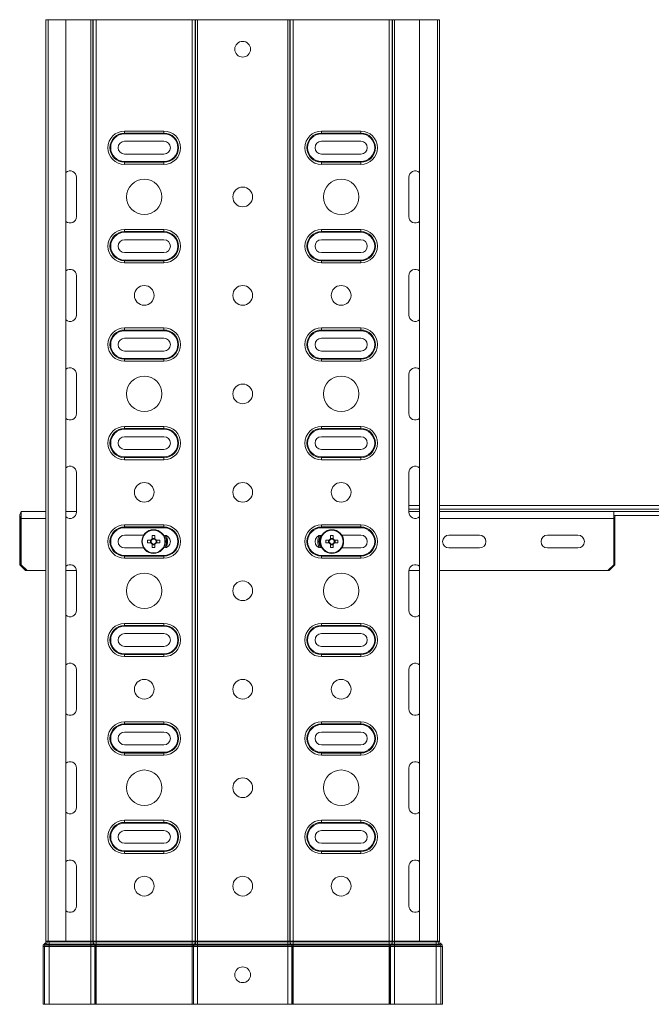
# Model space of a CAD drawing. Header units: millimetres. Extents: x 310 to 2055, y -1075 to 800.
# Tile 8 of 17: x 1414 to 1734, y -1075 to -575. Entities that reach past the tile are written whole.
import ezdxf

# ---------------------------------------------------------------- set-up
doc = ezdxf.new("R2010")
doc.units = ezdxf.units.MM
doc.linetypes.add('K5LT32768', pattern=[0])
doc.linetypes.add('K5LT32769', pattern=[0])

msp = doc.modelspace()

# ---------------------------------------------------------------- linework, layer by layer
at = {"color": 7, "linetype": 'K5LT32768', "lineweight": 15}
for p, q in [((1428.02, -574.99), (1426.89, -574.99)), ((1426.89, -1042.99), (1426.89, -574.99)), ((1428.02, -574.99), (1428.02, -1042.99)), ((1437.12, -574.99), (1428.02, -574.99)), ((1437.12, -1042.99), (1437.12, -574.99)), ((1437.12, -574.99), (1449.78, -574.99)), ((1449.78, -1042.99), (1449.78, -574.99)), ((1449.78, -574.99), (1450.84, -574.99)), ((1450.84, -1042.99), (1450.84, -574.99)), ((1450.84, -574.99), (1450.96, -574.99)), ((1450.96, -1042.99), (1450.96, -574.99)), ((1450.96, -574.99), (1452.51, -574.99)), ((1452.51, -1042.99), (1452.51, -574.99)), ((1452.51, -574.99), (1501.27, -574.99)), ((1501.27, -1042.99), (1501.27, -574.99)), ((1501.27, -574.99), (1502.83, -574.99)), ((1502.83, -1042.99), (1502.83, -574.99)), ((1502.83, -574.99), (1502.94, -574.99)), ((1502.94, -1042.99), (1502.94, -574.99)), ((1502.94, -574.99), (1504, -574.99)), ((1504, -1042.99), (1504, -574.99)), ((1504, -574.99), (1549.78, -574.99)), ((1549.78, -1042.99), (1549.78, -574.99)), ((1549.78, -574.99), (1550.84, -574.99)), ((1550.84, -1042.99), (1550.84, -574.99)), ((1550.84, -574.99), (1550.96, -574.99)), ((1550.96, -1042.99), (1550.96, -574.99)), ((1550.96, -574.99), (1552.51, -574.99)), ((1552.51, -1042.99), (1552.51, -574.99)), ((1552.51, -574.99), (1601.27, -574.99)), ((1601.27, -1042.99), (1601.27, -574.99)), ((1601.27, -574.99), (1602.83, -574.99)), ((1602.83, -1042.99), (1602.83, -574.99)), ((1602.83, -574.99), (1602.94, -574.99)), ((1602.94, -1042.99), (1602.94, -574.99)), ((1602.94, -574.99), (1604, -574.99)), ((1604, -1042.99), (1604, -574.99)), ((1604, -574.99), (1616.67, -574.99)), ((1616.67, -574.99), (1616.67, -1042.99)), ((1625.77, -574.99), (1616.67, -574.99)), ((1625.77, -1042.99), (1625.77, -574.99)), ((1626.89, -574.99), (1625.77, -574.99)), ((1626.89, -1042.99), (1626.89, -574.99)), ((1466.89, -631.54), (1486.89, -631.54)), ((1466.89, -632.58), (1466.89, -631.54)), ((1466.89, -632.58), (1486.89, -632.58)), ((1466.89, -632.95), (1466.89, -632.58)), ((1486.89, -632.95), (1466.89, -632.95)), ((1486.89, -632.58), (1486.89, -631.54)), ((1486.89, -632.95), (1486.89, -632.58)), ((1566.89, -631.54), (1586.89, -631.54)), ((1566.89, -632.58), (1566.89, -631.54)), ((1566.89, -632.58), (1586.89, -632.58)), ((1566.89, -632.95), (1566.89, -632.58)), ((1586.89, -632.95), (1566.89, -632.95)), ((1586.89, -632.58), (1586.89, -631.54)), ((1586.89, -632.95), (1586.89, -632.58)), ((1486.89, -636.74), (1466.89, -636.74)), ((1586.89, -636.74), (1566.89, -636.74)), ((1466.89, -643.24), (1486.89, -643.24)), ((1566.89, -643.24), (1586.89, -643.24)), ((1466.89, -647.39), (1466.89, -647.02)), ((1466.89, -647.02), (1486.89, -647.02)), ((1466.89, -648.43), (1466.89, -647.39)), ((1486.89, -647.39), (1466.89, -647.39)), ((1486.89, -648.43), (1466.89, -648.43)), ((1486.89, -647.39), (1486.89, -647.02)), ((1486.89, -648.43), (1486.89, -647.39)), ((1566.89, -647.39), (1566.89, -647.02)), ((1566.89, -647.02), (1586.89, -647.02)), ((1566.89, -648.43), (1566.89, -647.39)), ((1586.89, -647.39), (1566.89, -647.39)), ((1586.89, -648.43), (1566.89, -648.43)), ((1586.89, -647.39), (1586.89, -647.02)), ((1586.89, -648.43), (1586.89, -647.39)), ((1442.49, -674.99), (1442.49, -654.99)), ((1611.3, -654.99), (1611.3, -674.99)), ((1466.89, -681.54), (1486.89, -681.54)), ((1466.89, -682.58), (1466.89, -681.54)), ((1466.89, -682.58), (1486.89, -682.58)), ((1466.89, -682.95), (1466.89, -682.58)), ((1486.89, -682.95), (1466.89, -682.95)), ((1486.89, -682.58), (1486.89, -681.54)), ((1486.89, -682.95), (1486.89, -682.58)), ((1566.89, -681.54), (1586.89, -681.54)), ((1566.89, -682.58), (1566.89, -681.54)), ((1566.89, -682.58), (1586.89, -682.58)), ((1566.89, -682.95), (1566.89, -682.58)), ((1586.89, -682.95), (1566.89, -682.95)), ((1586.89, -682.58), (1586.89, -681.54)), ((1586.89, -682.95), (1586.89, -682.58)), ((1486.89, -686.74), (1466.89, -686.74)), ((1586.89, -686.74), (1566.89, -686.74)), ((1466.89, -693.24), (1486.89, -693.24)), ((1566.89, -693.24), (1586.89, -693.24)), ((1466.89, -697.39), (1466.89, -697.02)), ((1466.89, -697.02), (1486.89, -697.02)), ((1466.89, -698.43), (1466.89, -697.39)), ((1486.89, -697.39), (1466.89, -697.39)), ((1486.89, -698.43), (1466.89, -698.43)), ((1486.89, -697.39), (1486.89, -697.02)), ((1486.89, -698.43), (1486.89, -697.39)), ((1566.89, -697.39), (1566.89, -697.02)), ((1566.89, -697.02), (1586.89, -697.02)), ((1566.89, -698.43), (1566.89, -697.39)), ((1586.89, -697.39), (1566.89, -697.39)), ((1586.89, -698.43), (1566.89, -698.43)), ((1586.89, -697.39), (1586.89, -697.02)), ((1586.89, -698.43), (1586.89, -697.39)), ((1442.49, -724.99), (1442.49, -704.99)), ((1611.3, -704.99), (1611.3, -724.99)), ((1466.89, -731.54), (1486.89, -731.54)), ((1466.89, -732.58), (1466.89, -731.54)), ((1466.89, -732.58), (1486.89, -732.58)), ((1466.89, -732.95), (1466.89, -732.58)), ((1486.89, -732.95), (1466.89, -732.95)), ((1486.89, -732.58), (1486.89, -731.54)), ((1486.89, -732.95), (1486.89, -732.58)), ((1566.89, -731.54), (1586.89, -731.54)), ((1566.89, -732.58), (1566.89, -731.54)), ((1566.89, -732.58), (1586.89, -732.58)), ((1566.89, -732.95), (1566.89, -732.58)), ((1586.89, -732.95), (1566.89, -732.95)), ((1586.89, -732.58), (1586.89, -731.54)), ((1586.89, -732.95), (1586.89, -732.58)), ((1486.89, -736.74), (1466.89, -736.74)), ((1586.89, -736.74), (1566.89, -736.74)), ((1466.89, -743.24), (1486.89, -743.24)), ((1566.89, -743.24), (1586.89, -743.24)), ((1466.89, -747.39), (1466.89, -747.02)), ((1466.89, -747.02), (1486.89, -747.02)), ((1466.89, -748.43), (1466.89, -747.39)), ((1486.89, -747.39), (1466.89, -747.39)), ((1486.89, -748.43), (1466.89, -748.43)), ((1486.89, -747.39), (1486.89, -747.02)), ((1486.89, -748.43), (1486.89, -747.39)), ((1566.89, -747.39), (1566.89, -747.02)), ((1566.89, -747.02), (1586.89, -747.02)), ((1566.89, -748.43), (1566.89, -747.39)), ((1586.89, -747.39), (1566.89, -747.39)), ((1586.89, -748.43), (1566.89, -748.43)), ((1586.89, -747.39), (1586.89, -747.02)), ((1586.89, -748.43), (1586.89, -747.39)), ((1442.49, -774.99), (1442.49, -754.99)), ((1611.3, -754.99), (1611.3, -774.99)), ((1466.89, -781.54), (1486.89, -781.54)), ((1466.89, -782.58), (1466.89, -781.54)), ((1466.89, -782.58), (1486.89, -782.58)), ((1466.89, -782.95), (1466.89, -782.58)), ((1486.89, -782.95), (1466.89, -782.95)), ((1486.89, -782.58), (1486.89, -781.54)), ((1486.89, -782.95), (1486.89, -782.58)), ((1566.89, -781.54), (1586.89, -781.54)), ((1566.89, -782.58), (1566.89, -781.54)), ((1566.89, -782.58), (1586.89, -782.58)), ((1566.89, -782.95), (1566.89, -782.58)), ((1586.89, -782.95), (1566.89, -782.95)), ((1586.89, -782.58), (1586.89, -781.54)), ((1586.89, -782.95), (1586.89, -782.58)), ((1486.89, -786.74), (1466.89, -786.74)), ((1586.89, -786.74), (1566.89, -786.74)), ((1466.89, -793.24), (1486.89, -793.24)), ((1566.89, -793.24), (1586.89, -793.24)), ((1466.89, -797.39), (1466.89, -797.02)), ((1466.89, -797.02), (1486.89, -797.02)), ((1466.89, -798.43), (1466.89, -797.39)), ((1486.89, -797.39), (1466.89, -797.39)), ((1486.89, -798.43), (1466.89, -798.43)), ((1486.89, -797.39), (1486.89, -797.02)), ((1486.89, -798.43), (1486.89, -797.39)), ((1566.89, -797.39), (1566.89, -797.02)), ((1566.89, -797.02), (1586.89, -797.02)), ((1566.89, -798.43), (1566.89, -797.39)), ((1586.89, -797.39), (1566.89, -797.39)), ((1586.89, -798.43), (1566.89, -798.43)), ((1586.89, -797.39), (1586.89, -797.02)), ((1586.89, -798.43), (1586.89, -797.39)), ((1442.49, -824.99), (1442.49, -804.99)), ((1611.3, -804.99), (1611.3, -824.99)), ((1414.39, -828.24), (1414.39, -824.74)), ((1414.39, -824.74), (1426.89, -824.74)), ((1437.12, -824.74), (1442.49, -824.74)), ((1616.67, -821.74), (1611.3, -821.74)), ((1611.3, -824.74), (1616.67, -824.74)), ((1841.89, -821.74), (1626.89, -821.74)), ((1626.89, -824.74), (1715.39, -824.74)), ((1715.39, -824.74), (1715.39, -828.24)), ((1753.39, -824.74), (1715.39, -824.74)), ((1414.1, -828.24), (1413.71, -828.24)), ((1413.71, -851.74), (1413.71, -828.24)), ((1414.1, -851.74), (1414.1, -828.24)), ((1414.39, -828.24), (1414.39, -851.74)), ((1753.39, -826.74), (1715.39, -826.74)), ((1715.39, -851.74), (1715.39, -828.24)), ((1715.85, -828.24), (1715.85, -851.74)), ((1466.89, -831.54), (1486.89, -831.54)), ((1466.89, -832.58), (1466.89, -831.54)), ((1466.89, -832.58), (1486.89, -832.58)), ((1466.89, -832.95), (1466.89, -832.58)), ((1486.89, -832.95), (1466.89, -832.95)), ((1486.89, -832.58), (1486.89, -831.54)), ((1486.89, -832.95), (1486.89, -832.58)), ((1566.89, -831.54), (1586.89, -831.54)), ((1566.89, -832.58), (1566.89, -831.54)), ((1566.89, -832.58), (1586.89, -832.58)), ((1566.89, -832.95), (1566.89, -832.58)), ((1586.89, -832.95), (1566.89, -832.95)), ((1586.89, -832.58), (1586.89, -831.54)), ((1586.89, -832.95), (1586.89, -832.58)), ((1476.6, -836.74), (1466.89, -836.74)), ((1480.3, -839.28), (1478.55, -839.28)), ((1480.02, -839.28), (1480.02, -840.7)), ((1480.93, -836.89), (1480.93, -838.65)), ((1482.35, -838.36), (1480.93, -838.36)), ((1482.35, -838.65), (1482.35, -836.89)), ((1484.73, -839.28), (1482.98, -839.28)), ((1483.27, -840.7), (1483.27, -839.28)), ((1486.89, -836.74), (1486.68, -836.74)), ((1567.1, -836.74), (1566.89, -836.74)), ((1570.8, -839.28), (1569.05, -839.28)), ((1570.52, -839.28), (1570.52, -840.7)), ((1571.43, -836.89), (1571.43, -838.65)), ((1572.85, -838.36), (1571.43, -838.36)), ((1572.85, -838.65), (1572.85, -836.89)), ((1575.23, -839.28), (1573.48, -839.28)), ((1573.77, -840.7), (1573.77, -839.28)), ((1586.89, -836.74), (1577.18, -836.74)), ((1647.14, -836.74), (1631.64, -836.74)), ((1697.14, -836.74), (1681.64, -836.74)), ((1466.89, -843.24), (1476.6, -843.24)), ((1478.55, -840.7), (1480.3, -840.7)), ((1480.93, -841.32), (1480.93, -843.08)), ((1480.93, -841.61), (1482.35, -841.61)), ((1482.35, -843.08), (1482.35, -841.32)), ((1482.98, -840.7), (1484.73, -840.7)), ((1486.68, -843.24), (1486.89, -843.24)), ((1566.89, -843.24), (1567.1, -843.24)), ((1569.05, -840.7), (1570.8, -840.7)), ((1571.43, -841.32), (1571.43, -843.08)), ((1571.43, -841.61), (1572.85, -841.61)), ((1572.85, -843.08), (1572.85, -841.32)), ((1573.48, -840.7), (1575.23, -840.7)), ((1577.18, -843.24), (1586.89, -843.24)), ((1631.64, -843.24), (1647.14, -843.24)), ((1681.64, -843.24), (1697.14, -843.24)), ((1466.89, -847.39), (1466.89, -847.02)), ((1466.89, -847.02), (1486.89, -847.02)), ((1466.89, -848.43), (1466.89, -847.39)), ((1486.89, -847.39), (1466.89, -847.39)), ((1486.89, -848.43), (1466.89, -848.43)), ((1486.89, -847.39), (1486.89, -847.02)), ((1486.89, -848.43), (1486.89, -847.39)), ((1566.89, -847.39), (1566.89, -847.02)), ((1566.89, -847.02), (1586.89, -847.02)), ((1566.89, -848.43), (1566.89, -847.39)), ((1586.89, -847.39), (1566.89, -847.39)), ((1586.89, -848.43), (1566.89, -848.43)), ((1586.89, -847.39), (1586.89, -847.02)), ((1586.89, -848.43), (1586.89, -847.39)), ((1413.71, -851.74), (1414.1, -851.74)), ((1416.65, -854.74), (1413.71, -851.74)), ((1414.1, -851.74), (1417.04, -854.74)), ((1414.39, -851.74), (1417.39, -854.74)), ((1417.04, -854.74), (1416.65, -854.74)), ((1417.39, -854.74), (1417.04, -854.74)), ((1417.39, -854.74), (1426.89, -854.74)), ((1437.12, -854.74), (1442.48, -854.74)), ((1442.49, -874.99), (1442.49, -854.99)), ((1611.3, -854.99), (1611.3, -874.99)), ((1611.31, -854.74), (1616.67, -854.74)), ((1626.89, -854.74), (1712.39, -854.74)), ((1712.39, -854.74), (1715.39, -851.74)), ((1712.91, -854.74), (1712.39, -854.74)), ((1712.91, -854.74), (1715.85, -851.74)), ((1466.89, -881.54), (1486.89, -881.54)), ((1466.89, -882.58), (1466.89, -881.54)), ((1466.89, -882.58), (1486.89, -882.58)), ((1466.89, -882.95), (1466.89, -882.58)), ((1486.89, -882.95), (1466.89, -882.95)), ((1486.89, -882.58), (1486.89, -881.54)), ((1486.89, -882.95), (1486.89, -882.58)), ((1566.89, -881.54), (1586.89, -881.54)), ((1566.89, -882.58), (1566.89, -881.54)), ((1566.89, -882.58), (1586.89, -882.58)), ((1566.89, -882.95), (1566.89, -882.58)), ((1586.89, -882.95), (1566.89, -882.95)), ((1586.89, -882.58), (1586.89, -881.54)), ((1586.89, -882.95), (1586.89, -882.58)), ((1486.89, -886.74), (1466.89, -886.74)), ((1586.89, -886.74), (1566.89, -886.74)), ((1466.89, -893.24), (1486.89, -893.24)), ((1566.89, -893.24), (1586.89, -893.24)), ((1466.89, -897.39), (1466.89, -897.02)), ((1466.89, -897.02), (1486.89, -897.02)), ((1466.89, -898.43), (1466.89, -897.39)), ((1486.89, -897.39), (1466.89, -897.39)), ((1486.89, -898.43), (1466.89, -898.43)), ((1486.89, -897.39), (1486.89, -897.02)), ((1486.89, -898.43), (1486.89, -897.39)), ((1566.89, -897.39), (1566.89, -897.02)), ((1566.89, -897.02), (1586.89, -897.02)), ((1566.89, -898.43), (1566.89, -897.39)), ((1586.89, -897.39), (1566.89, -897.39)), ((1586.89, -898.43), (1566.89, -898.43)), ((1586.89, -897.39), (1586.89, -897.02)), ((1586.89, -898.43), (1586.89, -897.39)), ((1442.49, -924.99), (1442.49, -904.99)), ((1611.3, -904.99), (1611.3, -924.99)), ((1466.89, -931.54), (1486.89, -931.54)), ((1466.89, -932.58), (1466.89, -931.54)), ((1466.89, -932.58), (1486.89, -932.58)), ((1466.89, -932.95), (1466.89, -932.58)), ((1486.89, -932.95), (1466.89, -932.95)), ((1486.89, -932.58), (1486.89, -931.54)), ((1486.89, -932.95), (1486.89, -932.58)), ((1566.89, -931.54), (1586.89, -931.54)), ((1566.89, -932.58), (1566.89, -931.54)), ((1566.89, -932.58), (1586.89, -932.58)), ((1566.89, -932.95), (1566.89, -932.58)), ((1586.89, -932.95), (1566.89, -932.95)), ((1586.89, -932.58), (1586.89, -931.54)), ((1586.89, -932.95), (1586.89, -932.58)), ((1486.89, -936.74), (1466.89, -936.74)), ((1586.89, -936.74), (1566.89, -936.74)), ((1466.89, -943.24), (1486.89, -943.24)), ((1566.89, -943.24), (1586.89, -943.24)), ((1466.89, -947.39), (1466.89, -947.02)), ((1466.89, -947.02), (1486.89, -947.02)), ((1466.89, -948.43), (1466.89, -947.39)), ((1486.89, -947.39), (1466.89, -947.39)), ((1486.89, -948.43), (1466.89, -948.43)), ((1486.89, -947.39), (1486.89, -947.02)), ((1486.89, -948.43), (1486.89, -947.39)), ((1566.89, -947.39), (1566.89, -947.02)), ((1566.89, -947.02), (1586.89, -947.02)), ((1566.89, -948.43), (1566.89, -947.39)), ((1586.89, -947.39), (1566.89, -947.39)), ((1586.89, -948.43), (1566.89, -948.43)), ((1586.89, -947.39), (1586.89, -947.02)), ((1586.89, -948.43), (1586.89, -947.39)), ((1442.49, -974.99), (1442.49, -954.99)), ((1611.3, -954.99), (1611.3, -974.99)), ((1466.89, -981.54), (1486.89, -981.54)), ((1466.89, -982.58), (1466.89, -981.54)), ((1466.89, -982.58), (1486.89, -982.58)), ((1466.89, -982.95), (1466.89, -982.58)), ((1486.89, -982.95), (1466.89, -982.95)), ((1486.89, -982.58), (1486.89, -981.54)), ((1486.89, -982.95), (1486.89, -982.58)), ((1566.89, -981.54), (1586.89, -981.54)), ((1566.89, -982.58), (1566.89, -981.54)), ((1566.89, -982.58), (1586.89, -982.58)), ((1566.89, -982.95), (1566.89, -982.58)), ((1586.89, -982.95), (1566.89, -982.95)), ((1586.89, -982.58), (1586.89, -981.54)), ((1586.89, -982.95), (1586.89, -982.58)), ((1486.89, -986.74), (1466.89, -986.74)), ((1586.89, -986.74), (1566.89, -986.74)), ((1466.89, -993.24), (1486.89, -993.24)), ((1566.89, -993.24), (1586.89, -993.24)), ((1466.89, -997.39), (1466.89, -997.02)), ((1466.89, -997.02), (1486.89, -997.02)), ((1466.89, -998.43), (1466.89, -997.39)), ((1486.89, -997.39), (1466.89, -997.39)), ((1486.89, -998.43), (1466.89, -998.43)), ((1486.89, -997.39), (1486.89, -997.02)), ((1486.89, -998.43), (1486.89, -997.39)), ((1566.89, -997.39), (1566.89, -997.02)), ((1566.89, -997.02), (1586.89, -997.02)), ((1566.89, -998.43), (1566.89, -997.39)), ((1586.89, -997.39), (1566.89, -997.39)), ((1586.89, -998.43), (1566.89, -998.43)), ((1586.89, -997.39), (1586.89, -997.02)), ((1586.89, -998.43), (1586.89, -997.39)), ((1442.49, -1024.99), (1442.49, -1004.99)), ((1611.3, -1004.99), (1611.3, -1024.99)), ((1426.53, -1044), (1426.01, -1044.47)), ((1426.49, -1044.99), (1426.01, -1044.47)), ((1427, -1044.52), (1426.49, -1044.99)), ((1426.49, -1044.99), (1428.69, -1044.99)), ((1427, -1044.52), (1426.53, -1044)), ((1426.89, -1042.99), (1426.89, -1043.19)), ((1428.02, -1042.99), (1426.89, -1042.99)), ((1427.59, -1043.19), (1426.89, -1043.19)), ((1427, -1044.52), (1428.69, -1044.52)), ((1427.59, -1042.99), (1427.59, -1043.19)), ((1427.59, -1043.19), (1428.69, -1043.19)), ((1437.12, -1042.99), (1428.02, -1042.99)), ((1428.69, -1042.99), (1428.69, -1043.19)), ((1428.69, -1043.19), (1428.69, -1044.52)), ((1428.69, -1043.19), (1449.78, -1043.19)), ((1428.69, -1044.52), (1428.69, -1044.99)), ((1428.69, -1044.52), (1449.78, -1044.52)), ((1428.69, -1044.99), (1428.69, -1045.65)), ((1428.69, -1044.99), (1449.78, -1044.99)), ((1437.12, -1042.99), (1449.78, -1042.99)), ((1449.78, -1042.99), (1449.78, -1043.19)), ((1449.78, -1042.99), (1450.84, -1042.99)), ((1449.78, -1043.19), (1449.78, -1044.52)), ((1449.78, -1043.19), (1450.84, -1043.19)), ((1449.78, -1044.52), (1451.26, -1044.52)), ((1449.78, -1044.52), (1449.78, -1044.99)), ((1449.78, -1044.99), (1451.62, -1044.99)), ((1449.78, -1044.99), (1449.78, -1045.65)), ((1450.84, -1042.99), (1450.84, -1043.19)), ((1450.84, -1042.99), (1450.96, -1042.99)), ((1450.84, -1043.19), (1450.96, -1043.19)), ((1450.96, -1042.99), (1450.96, -1043.19)), ((1450.96, -1042.99), (1452.51, -1042.99)), ((1450.96, -1043.19), (1452.51, -1043.19)), ((1451.26, -1044.52), (1451.37, -1044.52)), ((1451.26, -1044.52), (1451.62, -1044.99)), ((1451.37, -1044.52), (1452.51, -1044.52)), ((1451.37, -1044.52), (1451.74, -1044.99)), ((1451.62, -1044.99), (1451.74, -1044.99)), ((1451.74, -1044.99), (1452.51, -1044.99)), ((1452.51, -1042.99), (1452.51, -1043.19)), ((1452.51, -1042.99), (1501.27, -1042.99)), ((1452.51, -1043.19), (1452.51, -1044.52)), ((1452.51, -1043.19), (1501.27, -1043.19)), ((1452.51, -1044.52), (1501.27, -1044.52)), ((1452.51, -1044.52), (1452.51, -1044.99)), ((1452.51, -1044.99), (1501.27, -1044.99)), ((1452.51, -1044.99), (1452.51, -1045.65)), ((1501.27, -1042.99), (1501.27, -1043.19)), ((1501.27, -1042.99), (1502.83, -1042.99)), ((1501.27, -1043.19), (1501.27, -1044.52)), ((1501.27, -1043.19), (1502.83, -1043.19)), ((1501.27, -1044.52), (1502.41, -1044.52)), ((1501.27, -1044.52), (1501.27, -1044.99)), ((1501.27, -1044.99), (1502.04, -1044.99)), ((1501.27, -1044.99), (1501.27, -1045.65)), ((1502.41, -1044.52), (1502.04, -1044.99)), ((1502.04, -1044.99), (1502.16, -1044.99)), ((1502.53, -1044.52), (1502.16, -1044.99)), ((1502.16, -1044.99), (1504, -1044.99)), ((1502.41, -1044.52), (1502.53, -1044.52)), ((1502.53, -1044.52), (1504, -1044.52)), ((1502.83, -1042.99), (1502.83, -1043.19)), ((1502.83, -1042.99), (1502.94, -1042.99)), ((1502.83, -1043.19), (1502.94, -1043.19)), ((1502.94, -1042.99), (1502.94, -1043.19)), ((1502.94, -1042.99), (1504, -1042.99)), ((1502.94, -1043.19), (1504, -1043.19)), ((1504, -1042.99), (1504, -1043.19)), ((1504, -1042.99), (1549.78, -1042.99)), ((1504, -1043.19), (1504, -1044.52)), ((1504, -1043.19), (1549.78, -1043.19)), ((1504, -1044.52), (1504, -1044.99)), ((1504, -1044.52), (1549.78, -1044.52)), ((1504, -1044.99), (1504, -1045.65)), ((1504, -1044.99), (1549.78, -1044.99)), ((1549.78, -1042.99), (1549.78, -1043.19)), ((1549.78, -1042.99), (1550.84, -1042.99)), ((1549.78, -1043.19), (1550.84, -1043.19)), ((1549.78, -1043.19), (1549.78, -1044.52)), ((1549.78, -1044.52), (1551.26, -1044.52)), ((1549.78, -1044.52), (1549.78, -1044.99)), ((1549.78, -1044.99), (1551.62, -1044.99)), ((1549.78, -1044.99), (1549.78, -1045.65)), ((1550.84, -1042.99), (1550.84, -1043.19)), ((1550.84, -1042.99), (1550.96, -1042.99)), ((1550.84, -1043.19), (1550.96, -1043.19)), ((1550.96, -1042.99), (1550.96, -1043.19)), ((1550.96, -1042.99), (1552.51, -1042.99)), ((1550.96, -1043.19), (1552.51, -1043.19)), ((1551.26, -1044.52), (1551.37, -1044.52)), ((1551.26, -1044.52), (1551.62, -1044.99)), ((1551.37, -1044.52), (1552.51, -1044.52)), ((1551.37, -1044.52), (1551.74, -1044.99)), ((1551.62, -1044.99), (1551.74, -1044.99)), ((1551.74, -1044.99), (1552.51, -1044.99)), ((1552.51, -1042.99), (1552.51, -1043.19)), ((1552.51, -1042.99), (1601.27, -1042.99)), ((1552.51, -1043.19), (1552.51, -1044.52)), ((1552.51, -1043.19), (1601.27, -1043.19)), ((1552.51, -1044.52), (1601.27, -1044.52)), ((1552.51, -1044.52), (1552.51, -1044.99)), ((1552.51, -1044.99), (1601.27, -1044.99)), ((1552.51, -1044.99), (1552.51, -1045.65)), ((1601.27, -1042.99), (1601.27, -1043.19)), ((1601.27, -1042.99), (1602.83, -1042.99)), ((1601.27, -1043.19), (1601.27, -1044.52)), ((1601.27, -1043.19), (1602.83, -1043.19)), ((1601.27, -1044.52), (1602.41, -1044.52)), ((1601.27, -1044.52), (1601.27, -1044.99)), ((1601.27, -1044.99), (1602.04, -1044.99)), ((1601.27, -1044.99), (1601.27, -1045.65)), ((1602.41, -1044.52), (1602.04, -1044.99)), ((1602.04, -1044.99), (1602.16, -1044.99)), ((1602.53, -1044.52), (1602.16, -1044.99)), ((1602.16, -1044.99), (1604, -1044.99)), ((1602.41, -1044.52), (1602.53, -1044.52)), ((1602.53, -1044.52), (1604, -1044.52)), ((1602.83, -1042.99), (1602.83, -1043.19)), ((1602.83, -1042.99), (1602.94, -1042.99)), ((1602.83, -1043.19), (1602.94, -1043.19)), ((1602.94, -1042.99), (1602.94, -1043.19)), ((1602.94, -1042.99), (1604, -1042.99)), ((1602.94, -1043.19), (1604, -1043.19)), ((1604, -1042.99), (1604, -1043.19)), ((1604, -1042.99), (1616.67, -1042.99)), ((1604, -1043.19), (1604, -1044.52)), ((1604, -1043.19), (1625.09, -1043.19)), ((1604, -1044.52), (1604, -1044.99)), ((1604, -1044.52), (1625.09, -1044.52)), ((1604, -1044.99), (1604, -1045.65)), ((1604, -1044.99), (1625.09, -1044.99)), ((1625.77, -1042.99), (1616.67, -1042.99)), ((1625.09, -1042.99), (1625.09, -1043.19)), ((1625.09, -1043.19), (1626.19, -1043.19)), ((1625.09, -1043.19), (1625.09, -1044.52)), ((1625.09, -1044.52), (1626.78, -1044.52)), ((1625.09, -1044.52), (1625.09, -1044.99)), ((1625.09, -1044.99), (1627.3, -1044.99)), ((1625.09, -1044.99), (1625.09, -1045.65)), ((1626.89, -1042.99), (1625.77, -1042.99)), ((1626.19, -1042.99), (1626.19, -1043.19)), ((1626.19, -1043.19), (1626.89, -1043.19)), ((1626.78, -1044.52), (1627.25, -1044)), ((1626.78, -1044.52), (1627.3, -1044.99)), ((1626.89, -1042.99), (1626.89, -1043.19)), ((1627.25, -1044), (1627.77, -1044.47)), ((1627.3, -1044.99), (1627.77, -1044.47)), ((1426.19, -1045.65), (1425.49, -1045.65)), ((1425.49, -1045.65), (1425.49, -1074.99)), ((1426.19, -1045.65), (1426.19, -1074.99)), ((1426.19, -1045.65), (1428.69, -1045.65)), ((1428.69, -1045.65), (1428.69, -1074.99)), ((1428.69, -1045.65), (1449.78, -1045.65)), ((1449.78, -1045.65), (1451.83, -1045.65)), ((1449.78, -1045.65), (1449.78, -1074.99)), ((1451.83, -1045.65), (1451.95, -1045.65)), ((1451.83, -1045.65), (1451.83, -1074.99)), ((1451.95, -1045.65), (1452.51, -1045.65)), ((1451.95, -1045.65), (1451.95, -1074.99)), ((1452.51, -1045.65), (1501.27, -1045.65)), ((1452.51, -1045.65), (1452.51, -1074.99)), ((1501.27, -1045.65), (1501.84, -1045.65)), ((1501.27, -1045.65), (1501.27, -1074.99)), ((1501.84, -1045.65), (1501.84, -1074.99)), ((1501.84, -1045.65), (1501.95, -1045.65)), ((1501.95, -1045.65), (1504, -1045.65)), ((1501.95, -1045.65), (1501.95, -1074.99)), ((1504, -1045.65), (1504, -1074.99)), ((1504, -1045.65), (1549.78, -1045.65)), ((1549.78, -1045.65), (1551.83, -1045.65)), ((1549.78, -1045.65), (1549.78, -1074.99)), ((1551.83, -1045.65), (1551.95, -1045.65)), ((1551.83, -1045.65), (1551.83, -1074.99)), ((1551.95, -1045.65), (1552.51, -1045.65)), ((1551.95, -1045.65), (1551.95, -1074.99)), ((1552.51, -1045.65), (1601.27, -1045.65)), ((1552.51, -1045.65), (1552.51, -1074.99)), ((1601.27, -1045.65), (1601.84, -1045.65)), ((1601.27, -1045.65), (1601.27, -1074.99)), ((1601.84, -1045.65), (1601.84, -1074.99)), ((1601.84, -1045.65), (1601.95, -1045.65)), ((1601.95, -1045.65), (1604, -1045.65)), ((1601.95, -1045.65), (1601.95, -1074.99)), ((1604, -1045.65), (1604, -1074.99)), ((1604, -1045.65), (1625.09, -1045.65)), ((1625.09, -1045.65), (1627.59, -1045.65)), ((1625.09, -1045.65), (1625.09, -1074.99)), ((1627.59, -1045.65), (1628.29, -1045.65)), ((1627.59, -1045.65), (1627.59, -1074.99)), ((1628.29, -1045.65), (1628.29, -1074.99)), ((1426.19, -1074.99), (1425.49, -1074.99)), ((1426.19, -1074.99), (1428.69, -1074.99)), ((1428.69, -1074.99), (1449.78, -1074.99)), ((1449.78, -1074.99), (1451.83, -1074.99)), ((1451.83, -1074.99), (1451.95, -1074.99)), ((1451.95, -1074.99), (1452.51, -1074.99)), ((1452.51, -1074.99), (1501.27, -1074.99)), ((1501.27, -1074.99), (1501.84, -1074.99)), ((1501.84, -1074.99), (1501.95, -1074.99)), ((1501.95, -1074.99), (1504, -1074.99)), ((1504, -1074.99), (1549.78, -1074.99)), ((1549.78, -1074.99), (1551.83, -1074.99)), ((1551.83, -1074.99), (1551.95, -1074.99)), ((1551.95, -1074.99), (1552.51, -1074.99)), ((1552.51, -1074.99), (1601.27, -1074.99)), ((1601.27, -1074.99), (1601.84, -1074.99)), ((1601.84, -1074.99), (1601.95, -1074.99)), ((1601.95, -1074.99), (1604, -1074.99)), ((1604, -1074.99), (1625.09, -1074.99)), ((1625.09, -1074.99), (1627.59, -1074.99)), ((1627.59, -1074.99), (1628.29, -1074.99))]:
    msp.add_line(p, q, dxfattribs=at)
at = {"color": 8, "linetype": 'K5LT32769', "lineweight": 15, "true_color": 0x808080}
for p, q in [((1611.3, -823.54), (1616.67, -823.54)), ((1626.89, -823.54), (1841.89, -823.54)), ((1414.1, -828.24), (1414.39, -828.24)), ((1414.39, -828.24), (1426.89, -828.24)), ((1626.89, -828.24), (1715.39, -828.24)), ((1715.39, -828.24), (1715.85, -828.24))]:
    msp.add_line(p, q, dxfattribs=at)
at = {"color": 7, "linetype": 'K5LT32768', "lineweight": 15}
for centre, radius in [((1526.89, -589.99), 4), ((1476.89, -664.99), 9), ((1526.89, -664.99), 5), ((1576.89, -664.99), 9), ((1476.89, -714.99), 5), ((1526.89, -714.99), 5), ((1576.89, -714.99), 5), ((1476.89, -764.99), 9), ((1526.89, -764.99), 5), ((1576.89, -764.99), 9), ((1476.89, -814.99), 5), ((1526.89, -814.99), 5), ((1576.89, -814.99), 5), ((1481.64, -839.99), 6), ((1481.64, -839.99), 5.77), ((1572.14, -839.99), 6), ((1572.14, -839.99), 5.77), ((1476.89, -864.99), 9), ((1526.89, -864.99), 5), ((1576.89, -864.99), 9), ((1476.89, -914.99), 5), ((1526.89, -914.99), 5), ((1576.89, -914.99), 5), ((1476.89, -964.99), 9), ((1526.89, -964.99), 5), ((1576.89, -964.99), 9), ((1476.89, -1014.99), 5), ((1526.89, -1014.99), 5), ((1576.89, -1014.99), 5), ((1526.89, -1059.99), 4)]:
    msp.add_circle(centre, radius, dxfattribs=at)
for centre, radius, start, end in [((1466.89, -639.99), 8.45, 90, 270), ((1466.89, -639.99), 7.41, 90, 270), ((1466.89, -639.99), 7.03, 90, 270), ((1486.89, -639.99), 8.45, 270, 90), ((1486.89, -639.99), 7.41, 270, 90), ((1486.89, -639.99), 7.03, 270, 90), ((1566.89, -639.99), 8.45, 90, 270), ((1566.89, -639.99), 7.41, 90, 270), ((1566.89, -639.99), 7.03, 90, 270), ((1586.89, -639.99), 8.45, 270, 90), ((1586.89, -639.99), 7.41, 270, 90), ((1586.89, -639.99), 7.03, 270, 90), ((1466.89, -639.99), 3.25, 90, 270), ((1486.89, -639.99), 3.25, 270, 90), ((1566.89, -639.99), 3.25, 90, 270), ((1586.89, -639.99), 3.25, 270, 90), ((1439.24, -654.99), 3.25, 0, 130.7011), ((1614.55, -654.99), 3.25, 49.2989, 180), ((1439.24, -674.99), 3.25, 229.2989, 0), ((1614.55, -674.99), 3.25, 180, 310.7011), ((1466.89, -689.99), 8.45, 90, 270), ((1466.89, -689.99), 7.41, 90, 270), ((1466.89, -689.99), 7.03, 90, 270), ((1486.89, -689.99), 8.45, 270, 90), ((1486.89, -689.99), 7.41, 270, 90), ((1486.89, -689.99), 7.03, 270, 90), ((1566.89, -689.99), 8.45, 90, 270), ((1566.89, -689.99), 7.41, 90, 270), ((1566.89, -689.99), 7.03, 90, 270), ((1586.89, -689.99), 8.45, 270, 90), ((1586.89, -689.99), 7.41, 270, 90), ((1586.89, -689.99), 7.03, 270, 90), ((1466.89, -689.99), 3.25, 90, 270), ((1486.89, -689.99), 3.25, 270, 90), ((1566.89, -689.99), 3.25, 90, 270), ((1586.89, -689.99), 3.25, 270, 90), ((1439.24, -704.99), 3.25, 0, 130.7011), ((1614.55, -704.99), 3.25, 49.2989, 180), ((1439.24, -724.99), 3.25, 229.2989, 0), ((1614.55, -724.99), 3.25, 180, 310.7011), ((1466.89, -739.99), 8.45, 90, 270), ((1466.89, -739.99), 7.41, 90, 270), ((1466.89, -739.99), 7.03, 90, 270), ((1486.89, -739.99), 8.45, 270, 90), ((1486.89, -739.99), 7.41, 270, 90), ((1486.89, -739.99), 7.03, 270, 90), ((1566.89, -739.99), 8.45, 90, 270), ((1566.89, -739.99), 7.41, 90, 270), ((1566.89, -739.99), 7.03, 90, 270), ((1586.89, -739.99), 8.45, 270, 90), ((1586.89, -739.99), 7.41, 270, 90), ((1586.89, -739.99), 7.03, 270, 90), ((1466.89, -739.99), 3.25, 90, 270), ((1486.89, -739.99), 3.25, 270, 90), ((1566.89, -739.99), 3.25, 90, 270), ((1586.89, -739.99), 3.25, 270, 90), ((1439.24, -754.99), 3.25, 0, 130.7011), ((1614.55, -754.99), 3.25, 49.2989, 180), ((1439.24, -774.99), 3.25, 229.2989, 0), ((1614.55, -774.99), 3.25, 180, 310.7011), ((1466.89, -789.99), 8.45, 90, 270), ((1466.89, -789.99), 7.41, 90, 270), ((1466.89, -789.99), 7.03, 90, 270), ((1486.89, -789.99), 8.45, 270, 90), ((1486.89, -789.99), 7.41, 270, 90), ((1486.89, -789.99), 7.03, 270, 90), ((1566.89, -789.99), 8.45, 90, 270), ((1566.89, -789.99), 7.41, 90, 270), ((1566.89, -789.99), 7.03, 90, 270), ((1586.89, -789.99), 8.45, 270, 90), ((1586.89, -789.99), 7.41, 270, 90), ((1586.89, -789.99), 7.03, 270, 90), ((1466.89, -789.99), 3.25, 90, 270), ((1486.89, -789.99), 3.25, 270, 90), ((1566.89, -789.99), 3.25, 90, 270), ((1586.89, -789.99), 3.25, 270, 90), ((1439.24, -804.99), 3.25, 0, 130.7011), ((1614.55, -804.99), 3.25, 49.2989, 180), ((1418.71, -827.39), 5.07, 148.3712, 189.5574), ((1439.24, -824.99), 3.25, 229.2989, 0), ((1614.55, -824.99), 3.25, 180, 310.7011), ((1416.24, -827.87), 2.17, 148.3698, 189.5589), ((1717.99, -827.87), 2.17, 148.3707, 189.5584), ((1466.89, -839.99), 8.45, 90, 270), ((1466.89, -839.99), 7.41, 90, 270), ((1466.89, -839.99), 7.03, 90, 270), ((1486.89, -839.99), 8.45, 270, 90), ((1486.89, -839.99), 7.41, 270, 90), ((1486.89, -839.99), 7.03, 270, 90), ((1566.89, -839.99), 8.45, 90, 270), ((1566.89, -839.99), 7.41, 90, 270), ((1566.89, -839.99), 7.03, 90, 270), ((1586.89, -839.99), 8.45, 270, 90), ((1586.89, -839.99), 7.41, 270, 90), ((1586.89, -839.99), 7.03, 270, 90), ((1466.89, -839.99), 3.25, 90, 270), ((1500.68, -839.99), 22.14, 178.1623, 181.8377), ((1481.64, -839.99), 1.51, 117.9589, 152.0411), ((1481.64, -839.99), 1.28, 146.3257, 213.6743), ((1481.64, -839.99), 1.28, 123.6743, 146.3257), ((1481.64, -859.02), 22.14, 88.1626, 91.8374), ((1481.64, -839.99), 1.28, 56.3257, 123.6743), ((1481.64, -839.99), 1.51, 27.9589, 62.0411), ((1481.64, -839.99), 1.28, 33.6743, 56.3257), ((1481.64, -839.99), 1.28, 326.3257, 33.6743), ((1462.6, -839.99), 22.14, 358.1623, 1.8377), ((1486.89, -839.99), 3.25, 270, 90), ((1481.64, -839.99), 7.1, 334.7192, 25.2808), ((1566.89, -839.99), 3.25, 90, 270), ((1572.14, -839.99), 7.1, 154.7192, 205.2808), ((1591.18, -839.99), 22.14, 178.1623, 181.8377), ((1572.14, -839.99), 1.51, 117.9589, 152.0411), ((1572.14, -839.99), 1.28, 146.3257, 213.6743), ((1572.14, -839.99), 1.28, 123.6743, 146.3257), ((1572.14, -859.03), 22.14, 88.1626, 91.8374), ((1572.14, -839.99), 1.28, 56.3257, 123.6743), ((1572.14, -839.99), 1.51, 27.9589, 62.0411), ((1572.14, -839.99), 1.28, 33.6743, 56.3257), ((1572.14, -839.99), 1.28, 326.3257, 33.6743), ((1553.1, -839.99), 22.14, 358.1623, 1.8377), ((1586.89, -839.99), 3.25, 270, 90), ((1631.64, -839.99), 3.25, 90, 270), ((1647.14, -839.99), 3.25, 270, 90), ((1681.64, -839.99), 3.25, 90, 270), ((1697.14, -839.99), 3.25, 270, 90), ((1481.64, -839.99), 1.51, 207.9589, 242.0411), ((1481.64, -839.99), 1.28, 213.6743, 236.3257), ((1481.64, -839.99), 1.28, 236.3257, 303.6743), ((1481.64, -820.95), 22.14, 268.1625, 271.8375), ((1481.64, -839.99), 1.51, 297.9589, 332.0411), ((1481.64, -839.99), 1.28, 303.6743, 326.3257), ((1572.14, -839.99), 1.51, 207.9589, 242.0411), ((1572.14, -839.99), 1.28, 213.6743, 236.3257), ((1572.14, -839.99), 1.28, 236.3257, 303.6743), ((1572.14, -820.95), 22.14, 268.1626, 271.8374), ((1572.14, -839.99), 1.51, 297.9589, 332.0411), ((1572.14, -839.99), 1.28, 303.6743, 326.3257), ((1439.24, -854.99), 3.25, 0, 130.7011), ((1614.55, -854.99), 3.25, 49.2989, 180), ((1439.24, -874.99), 3.25, 229.2989, 0), ((1614.55, -874.99), 3.25, 180, 310.7011), ((1466.89, -889.99), 8.45, 90, 270), ((1466.89, -889.99), 7.41, 90, 270), ((1466.89, -889.99), 7.03, 90, 270), ((1486.89, -889.99), 8.45, 270, 90), ((1486.89, -889.99), 7.41, 270, 90), ((1486.89, -889.99), 7.03, 270, 90), ((1566.89, -889.99), 8.45, 90, 270), ((1566.89, -889.99), 7.41, 90, 270), ((1566.89, -889.99), 7.03, 90, 270), ((1586.89, -889.99), 8.45, 270, 90), ((1586.89, -889.99), 7.41, 270, 90), ((1586.89, -889.99), 7.03, 270, 90), ((1466.89, -889.99), 3.25, 90, 270), ((1486.89, -889.99), 3.25, 270, 90), ((1566.89, -889.99), 3.25, 90, 270), ((1586.89, -889.99), 3.25, 270, 90), ((1439.24, -904.99), 3.25, 0, 130.7011), ((1614.55, -904.99), 3.25, 49.2989, 180), ((1439.24, -924.99), 3.25, 229.2989, 0), ((1614.55, -924.99), 3.25, 180, 310.7011), ((1466.89, -939.99), 8.45, 90, 270), ((1466.89, -939.99), 7.41, 90, 270), ((1466.89, -939.99), 7.03, 90, 270), ((1486.89, -939.99), 8.45, 270, 90), ((1486.89, -939.99), 7.41, 270, 90), ((1486.89, -939.99), 7.03, 270, 90), ((1566.89, -939.99), 8.45, 90, 270), ((1566.89, -939.99), 7.41, 90, 270), ((1566.89, -939.99), 7.03, 90, 270), ((1586.89, -939.99), 8.45, 270, 90), ((1586.89, -939.99), 7.41, 270, 90), ((1586.89, -939.99), 7.03, 270, 90), ((1466.89, -939.99), 3.25, 90, 270), ((1486.89, -939.99), 3.25, 270, 90), ((1566.89, -939.99), 3.25, 90, 270), ((1586.89, -939.99), 3.25, 270, 90), ((1439.24, -954.99), 3.25, 0, 130.7011), ((1614.55, -954.99), 3.25, 49.2989, 180), ((1439.24, -974.99), 3.25, 229.2989, 0), ((1614.55, -974.99), 3.25, 180, 310.7011), ((1466.89, -989.99), 8.45, 90, 270), ((1466.89, -989.99), 7.41, 90, 270), ((1466.89, -989.99), 7.03, 90, 270), ((1486.89, -989.99), 8.45, 270, 90), ((1486.89, -989.99), 7.41, 270, 90), ((1486.89, -989.99), 7.03, 270, 90), ((1566.89, -989.99), 8.45, 90, 270), ((1566.89, -989.99), 7.41, 90, 270), ((1566.89, -989.99), 7.03, 90, 270), ((1586.89, -989.99), 8.45, 270, 90), ((1586.89, -989.99), 7.41, 270, 90), ((1586.89, -989.99), 7.03, 270, 90), ((1466.89, -989.99), 3.25, 90, 270), ((1486.89, -989.99), 3.25, 270, 90), ((1566.89, -989.99), 3.25, 90, 270), ((1586.89, -989.99), 3.25, 270, 90), ((1439.24, -1004.99), 3.25, 0, 130.7011), ((1614.55, -1004.99), 3.25, 49.2989, 180), ((1439.24, -1024.99), 3.25, 229.2989, 0), ((1614.55, -1024.99), 3.25, 180, 310.7011), ((1427.09, -1045.65), 1.6, 132.3141, 180), ((1427.09, -1045.65), 0.9, 132.3141, 180), ((1425.79, -1043.19), 1.1, 312.3141, 0), ((1425.79, -1043.19), 1.8, 312.3141, 0), ((1453.03, -1043.23), 2.19, 178.8036, 215.9047), ((1453.15, -1043.23), 2.19, 178.8051, 215.9032), ((1450.73, -1045.63), 1.1, 358.8101, 35.9006), ((1450.85, -1045.63), 1.1, 358.8071, 35.9036), ((1502.93, -1045.63), 1.1, 144.0977, 181.194), ((1503.05, -1045.63), 1.1, 144.0979, 181.1914), ((1500.63, -1043.23), 2.19, 324.0969, 1.1947), ((1500.75, -1043.23), 2.19, 324.0969, 1.1936), ((1553.03, -1043.23), 2.19, 178.8053, 215.9031), ((1553.15, -1043.23), 2.19, 178.8061, 215.9023), ((1550.73, -1045.63), 1.1, 358.8079, 35.9005), ((1550.85, -1045.63), 1.1, 358.8045, 35.9038), ((1602.93, -1045.63), 1.1, 144.0978, 181.1938), ((1603.05, -1045.63), 1.1, 144.0978, 181.1938), ((1600.63, -1043.23), 2.19, 324.0973, 1.1943), ((1600.75, -1043.23), 2.19, 324.0973, 1.1943), ((1627.99, -1043.19), 1.8, 180, 227.6859), ((1627.99, -1043.19), 1.1, 180, 227.6859), ((1626.69, -1045.65), 0.9, 0, 47.6859), ((1626.69, -1045.65), 1.6, 0, 47.6859)]:
    msp.add_arc(centre, radius, start, end, dxfattribs=at)
at = {"color": 8, "linetype": 'K5LT32769', "lineweight": 15, "true_color": 0x808080}
for centre, start, end in [((1481.64, -839.99), 0, 29.5401), ((1481.64, -839.99), 330.4599, 0), ((1572.14, -839.99), 150.4599, 209.5401)]:
    msp.add_arc(centre, 6.53, start, end, dxfattribs=at)

doc.saveas('drawing.dxf')
